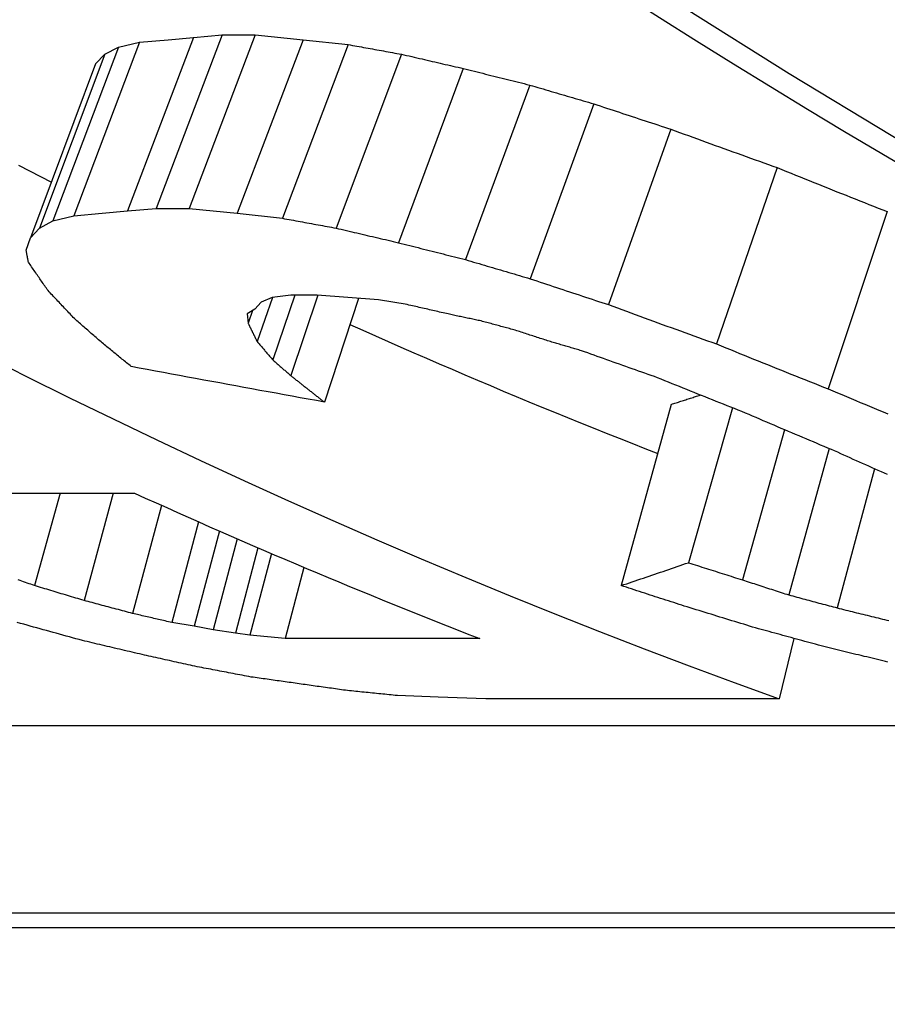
# Model space of a CAD drawing. Header units: millimetres. Extents: x -35 to 3561, y -10 to 463.
# Tile 14 of 24: x 209.13 to 211.4, y 406.13 to 408.7. Entities that reach past the tile are written whole.
import ezdxf

# ---------------------------------------------------------------- set-up
doc = ezdxf.new("R2010")
doc.units = ezdxf.units.MM
doc.layers.add('DETAIL', color=2, linetype='Continuous')

msp = doc.modelspace()

# ---------------------------------------------------------------- linework, layer by layer
at = {"layer": 'DETAIL'}
for p, q in [((209.4455, 408.6433), (209.2736, 408.1894)), ((209.3903, 408.6306), (209.4455, 408.6433)), ((209.5866, 408.6559), (209.4142, 408.2024)), ((209.4455, 408.6433), (209.5202, 408.6497)), ((209.6617, 408.6622), (209.4891, 408.2087)), ((209.5202, 408.6497), (209.5866, 408.6559)), ((209.7482, 408.6622), (209.5756, 408.2087)), ((209.5866, 408.6559), (209.6617, 408.6622)), ((209.6617, 408.6622), (209.7482, 408.6622)), ((209.8732, 408.6497), (209.7011, 408.196)), ((209.7482, 408.6622), (209.8732, 408.6497)), ((209.8732, 408.6497), (209.9906, 408.6371)), ((209.3903, 408.6306), (209.2189, 408.1765)), ((209.3549, 408.6119), (209.3903, 408.6306)), ((209.9906, 408.6371), (209.8189, 408.1831)), ((209.3307, 408.5868), (209.1609, 408.1318)), ((209.3549, 408.6119), (209.1842, 408.1574)), ((209.3307, 408.5868), (209.3549, 408.6119)), ((210.1301, 408.6119), (209.9593, 408.1574)), ((210.292, 408.5746), (210.1227, 408.1193)), ((210.4655, 408.5313), (210.2978, 408.0751)), ((210.633, 408.4822), (210.4672, 408.025)), ((210.8344, 408.4159), (210.6712, 407.9573)), ((211.1129, 408.3154), (210.9536, 407.8547)), ((209.3481, 408.196), (209.4142, 408.2024)), ((209.4142, 408.2024), (209.4891, 408.2087)), ((209.4891, 408.2087), (209.5756, 408.2087)), ((209.5756, 408.2087), (209.7011, 408.196)), ((211.4005, 408.2004), (211.246, 407.7373)), ((209.1842, 408.1574), (209.2189, 408.1765)), ((209.2189, 408.1765), (209.2736, 408.1894)), ((209.2736, 408.1894), (209.3481, 408.196)), ((209.7011, 408.196), (209.8189, 408.1831)), ((209.1609, 408.1318), (209.1842, 408.1574)), ((209.1492, 408.1001), (209.1609, 408.1318)), ((209.7929, 407.9757), (209.7531, 407.8606)), ((209.7924, 407.9757), (209.7636, 407.9634)), ((209.841, 407.9819), (209.7924, 407.9757)), ((209.8517, 407.9819), (209.7941, 407.8132)), ((209.9115, 407.9818), (209.8408, 407.7721)), ((209.9098, 407.9819), (209.841, 407.9819)), ((209.9904, 407.9757), (209.9098, 407.9819)), ((210.0183, 407.9736), (209.9289, 407.7026)), ((210.0706, 407.9696), (209.9904, 407.9757)), ((210.1456, 407.9573), (210.0706, 407.9696)), ((209.7466, 407.9451), (209.7266, 407.9329)), ((209.7636, 407.9634), (209.7466, 407.9451)), ((209.7266, 407.9329), (209.7294, 407.9088)), ((209.741, 407.9417), (209.7294, 407.9088)), ((210.8358, 407.6967), (210.7044, 407.2232)), ((210.9956, 407.6875), (210.8805, 407.2829)), ((211.1313, 407.6306), (211.0217, 407.2381)), ((211.2481, 407.5813), (211.143, 407.1987)), ((211.3674, 407.5281), (211.2691, 407.1649)), ((208.8467, 407.4646), (209.4326, 407.4646)), ((209.2377, 407.4646), (209.1707, 407.2232)), ((209.377, 407.4646), (209.3004, 407.1841)), ((209.503, 407.4328), (209.427, 407.1504)), ((209.5998, 407.3897), (209.5298, 407.1266)), ((209.6542, 407.3658), (209.5883, 407.1171)), ((209.7004, 407.3456), (209.6376, 407.1078)), ((209.755, 407.322), (209.6962, 407.0984)), ((209.7902, 407.3069), (209.7342, 407.0936)), ((209.8753, 407.2708), (209.8266, 407.0844)), ((209.5883, 407.1171), (209.5298, 407.1266)), ((209.6376, 407.1078), (209.5883, 407.1171)), ((209.6962, 407.0984), (209.6376, 407.1078)), ((209.7342, 407.0936), (209.6962, 407.0984)), ((209.7802, 407.089), (209.7342, 407.0936)), ((209.8266, 407.0844), (209.7802, 407.089)), ((210.3349, 407.0844), (209.8266, 407.0844)), ((211.1559, 407.0852), (211.1177, 406.927)), ((210.2264, 406.9314), (210.1196, 406.9357)), ((210.3507, 406.927), (210.2264, 406.9314)), ((211.1177, 406.927), (210.3507, 406.927)), ((204.211, 406.8577), (214.614, 406.8577)), ((216.3089, 406.3666), (204.1338, 406.3666)), ((204.1827, 406.3298), (216.5728, 406.3298))]:
    msp.add_line(p, q, dxfattribs=at)
at = {"layer": 'DETAIL', "flags": 128}
for points in [[(213.0809, 407.5194), (212.7988, 407.6529), (212.5184, 407.7915), (212.2398, 407.9353), (211.9629, 408.0841), (211.6879, 408.2381), (211.4148, 408.397), (211.1438, 408.5609), (210.8747, 408.7298), (210.6078, 408.9037), (210.3431, 409.0824), (210.0806, 409.2661), (209.8205, 409.4546)], [(209.9906, 408.6371), (209.9964, 408.636), (210.0022, 408.635), (210.008, 408.6339), (210.0138, 408.6329), (210.0196, 408.6318), (210.0254, 408.6308), (210.0313, 408.6297), (210.0371, 408.6287), (210.0429, 408.6276), (210.0487, 408.6266), (210.0545, 408.6255), (210.0603, 408.6245), (210.0661, 408.6234), (210.0719, 408.6224), (210.0778, 408.6213), (210.0836, 408.6203), (210.0894, 408.6192), (210.0952, 408.6182), (210.101, 408.6171), (210.1068, 408.6161), (210.1126, 408.615), (210.1184, 408.614), (210.1243, 408.6129), (210.1301, 408.6119)], [(210.1301, 408.6119), (210.1368, 408.6103), (210.1436, 408.6088), (210.1503, 408.6072), (210.157, 408.6056), (210.1638, 408.6041), (210.1705, 408.6025), (210.1773, 408.601), (210.184, 408.5994), (210.1908, 408.5978), (210.1975, 408.5963), (210.2043, 408.5947), (210.211, 408.5932), (210.2178, 408.5916), (210.2245, 408.5901), (210.2312, 408.5885), (210.238, 408.587), (210.2447, 408.5854), (210.2515, 408.5839), (210.2582, 408.5823), (210.265, 408.5808), (210.2717, 408.5792), (210.2785, 408.5777), (210.2852, 408.5761), (210.292, 408.5746)], [(210.292, 408.5746), (210.2992, 408.5728), (210.3064, 408.5709), (210.3137, 408.5691), (210.3209, 408.5673), (210.3281, 408.5655), (210.3353, 408.5637), (210.3426, 408.5619), (210.3498, 408.5601), (210.357, 408.5583), (210.3643, 408.5565), (210.3715, 408.5547), (210.3787, 408.5529), (210.3859, 408.5511), (210.3932, 408.5493), (210.4004, 408.5475), (210.4076, 408.5457), (210.4149, 408.5439), (210.4221, 408.5421), (210.4293, 408.5403), (210.4366, 408.5385), (210.4438, 408.5367), (210.451, 408.5349), (210.4583, 408.5331), (210.4655, 408.5313)], [(210.4655, 408.5313), (210.4725, 408.5292), (210.4794, 408.5272), (210.4864, 408.5251), (210.4934, 408.5231), (210.5004, 408.521), (210.5074, 408.5189), (210.5143, 408.5169), (210.5213, 408.5148), (210.5283, 408.5128), (210.5353, 408.5107), (210.5423, 408.5087), (210.5492, 408.5067), (210.5562, 408.5046), (210.5632, 408.5026), (210.5702, 408.5005), (210.5772, 408.4985), (210.5842, 408.4964), (210.5911, 408.4944), (210.5981, 408.4924), (210.6051, 408.4903), (210.6121, 408.4883), (210.6191, 408.4862), (210.6261, 408.4842), (210.633, 408.4822)], [(210.633, 408.4822), (210.6414, 408.4794), (210.6498, 408.4766), (210.6582, 408.4738), (210.6666, 408.4711), (210.675, 408.4683), (210.6834, 408.4655), (210.6917, 408.4627), (210.7001, 408.46), (210.7085, 408.4572), (210.7169, 408.4544), (210.7253, 408.4517), (210.7337, 408.4489), (210.7421, 408.4462), (210.7505, 408.4434), (210.7589, 408.4406), (210.7673, 408.4379), (210.7756, 408.4351), (210.784, 408.4324), (210.7924, 408.4296), (210.8008, 408.4269), (210.8092, 408.4241), (210.8176, 408.4214), (210.826, 408.4187), (210.8344, 408.4159)], [(210.8344, 408.4159), (210.846, 408.4117), (210.8576, 408.4074), (210.8692, 408.4032), (210.8808, 408.399), (210.8924, 408.3948), (210.904, 408.3905), (210.9155, 408.3863), (210.9271, 408.3821), (210.9387, 408.3779), (210.9503, 408.3737), (210.9619, 408.3695), (210.9735, 408.3653), (210.9851, 408.3612), (210.9967, 408.357), (211.0083, 408.3528), (211.02, 408.3486), (211.0316, 408.3444), (211.0432, 408.3403), (211.0548, 408.3361), (211.0664, 408.332), (211.078, 408.3278), (211.0896, 408.3237), (211.1013, 408.3195), (211.1129, 408.3154)], [(209.1293, 408.3218), (209.158, 408.307), (209.1866, 408.2924), (209.2153, 408.2778)], [(211.1129, 408.3154), (211.1248, 408.3105), (211.1368, 408.3057), (211.1488, 408.3008), (211.1607, 408.296), (211.1727, 408.2911), (211.1847, 408.2863), (211.1966, 408.2815), (211.2086, 408.2767), (211.2206, 408.2718), (211.2326, 408.267), (211.2445, 408.2622), (211.2565, 408.2574), (211.2685, 408.2526), (211.2805, 408.2479), (211.2925, 408.2431), (211.3045, 408.2383), (211.3165, 408.2336), (211.3285, 408.2288), (211.3405, 408.224), (211.3525, 408.2193), (211.3645, 408.2145), (211.3765, 408.2098), (211.3885, 408.2051), (211.4005, 408.2004)], [(209.8189, 408.1831), (209.8248, 408.182), (209.8306, 408.181), (209.8365, 408.1799), (209.8423, 408.1788), (209.8482, 408.1777), (209.854, 408.1767), (209.8599, 408.1756), (209.8657, 408.1745), (209.8716, 408.1734), (209.8774, 408.1724), (209.8833, 408.1713), (209.8891, 408.1702), (209.895, 408.1692), (209.9008, 408.1681), (209.9067, 408.167), (209.9125, 408.1659), (209.9184, 408.1649), (209.9242, 408.1638), (209.9301, 408.1627), (209.9359, 408.1617), (209.9418, 408.1606), (209.9476, 408.1595), (209.9535, 408.1584), (209.9593, 408.1574)], [(209.9593, 408.1574), (209.9661, 408.1558), (209.9729, 408.1542), (209.9798, 408.1526), (209.9866, 408.151), (209.9934, 408.1494), (210.0002, 408.1478), (210.007, 408.1462), (210.0138, 408.1446), (210.0206, 408.1431), (210.0274, 408.1415), (210.0342, 408.1399), (210.041, 408.1383), (210.0478, 408.1367), (210.0546, 408.1351), (210.0614, 408.1335), (210.0682, 408.132), (210.075, 408.1304), (210.0818, 408.1288), (210.0886, 408.1272), (210.0954, 408.1256), (210.1022, 408.124), (210.109, 408.1225), (210.1158, 408.1209), (210.1227, 408.1193)], [(209.1549, 408.0687), (209.1547, 408.07), (209.1544, 408.0713), (209.1542, 408.0726), (209.154, 408.0739), (209.1537, 408.0752), (209.1535, 408.0765), (209.1532, 408.0778), (209.153, 408.0791), (209.1528, 408.0804), (209.1525, 408.0818), (209.1523, 408.0831), (209.1521, 408.0844), (209.1518, 408.0857), (209.1516, 408.087), (209.1513, 408.0883), (209.1511, 408.0896), (209.1509, 408.0909), (209.1506, 408.0922), (209.1504, 408.0936), (209.1502, 408.0949), (209.1499, 408.0962), (209.1497, 408.0975), (209.1494, 408.0988), (209.1492, 408.1001)], [(210.1227, 408.1193), (210.1299, 408.1174), (210.1372, 408.1156), (210.1445, 408.1137), (210.1518, 408.1119), (210.1591, 408.1101), (210.1664, 408.1082), (210.1737, 408.1064), (210.181, 408.1045), (210.1883, 408.1027), (210.1956, 408.1008), (210.2029, 408.099), (210.2102, 408.0971), (210.2175, 408.0953), (210.2248, 408.0935), (210.2321, 408.0916), (210.2394, 408.0898), (210.2467, 408.0879), (210.254, 408.0861), (210.2613, 408.0843), (210.2686, 408.0824), (210.2759, 408.0806), (210.2832, 408.0788), (210.2905, 408.0769), (210.2978, 408.0751)], [(210.2978, 408.0751), (210.3049, 408.073), (210.3119, 408.0709), (210.319, 408.0688), (210.326, 408.0667), (210.3331, 408.0646), (210.3401, 408.0625), (210.3472, 408.0604), (210.3543, 408.0583), (210.3613, 408.0562), (210.3684, 408.0541), (210.3754, 408.0521), (210.3825, 408.05), (210.3896, 408.0479), (210.3966, 408.0458), (210.4037, 408.0437), (210.4107, 408.0416), (210.4178, 408.0395), (210.4249, 408.0375), (210.4319, 408.0354), (210.439, 408.0333), (210.446, 408.0312), (210.4531, 408.0291), (210.4602, 408.0271), (210.4672, 408.025)], [(209.2063, 407.9941), (209.2041, 407.9971), (209.202, 408.0002), (209.1998, 408.0033), (209.1977, 408.0064), (209.1955, 408.0095), (209.1934, 408.0126), (209.1913, 408.0157), (209.1891, 408.0188), (209.187, 408.0219), (209.1848, 408.025), (209.1827, 408.0281), (209.1805, 408.0312), (209.1784, 408.0343), (209.1763, 408.0374), (209.1741, 408.0405), (209.172, 408.0437), (209.1699, 408.0468), (209.1677, 408.0499), (209.1656, 408.053), (209.1635, 408.0562), (209.1613, 408.0593), (209.1592, 408.0624), (209.1571, 408.0655), (209.1549, 408.0687)], [(210.4672, 408.025), (210.4757, 408.0221), (210.4842, 408.0193), (210.4927, 408.0165), (210.5012, 408.0136), (210.5097, 408.0108), (210.5182, 408.008), (210.5267, 408.0051), (210.5352, 408.0023), (210.5437, 407.9995), (210.5522, 407.9967), (210.5607, 407.9938), (210.5692, 407.991), (210.5777, 407.9882), (210.5862, 407.9854), (210.5947, 407.9826), (210.6032, 407.9798), (210.6117, 407.977), (210.6202, 407.9741), (210.6287, 407.9713), (210.6372, 407.9685), (210.6457, 407.9657), (210.6542, 407.9629), (210.6627, 407.9601), (210.6712, 407.9573)], [(209.2753, 407.9209), (209.2724, 407.924), (209.2695, 407.927), (209.2666, 407.93), (209.2638, 407.933), (209.2609, 407.9361), (209.258, 407.9391), (209.2551, 407.9421), (209.2522, 407.9452), (209.2494, 407.9482), (209.2465, 407.9513), (209.2436, 407.9543), (209.2407, 407.9573), (209.2379, 407.9604), (209.235, 407.9634), (209.2321, 407.9665), (209.2292, 407.9695), (209.2264, 407.9726), (209.2235, 407.9757), (209.2206, 407.9787), (209.2178, 407.9818), (209.2149, 407.9848), (209.212, 407.9879), (209.2092, 407.991), (209.2063, 407.9941)], [(210.2522, 407.9329), (210.2478, 407.9339), (210.2433, 407.9349), (210.2389, 407.9359), (210.2345, 407.9369), (210.23, 407.938), (210.2256, 407.939), (210.2211, 407.94), (210.2167, 407.941), (210.2122, 407.942), (210.2078, 407.9431), (210.2034, 407.9441), (210.1989, 407.9451), (210.1945, 407.9461), (210.19, 407.9471), (210.1856, 407.9481), (210.1811, 407.9492), (210.1767, 407.9502), (210.1723, 407.9512), (210.1678, 407.9522), (210.1634, 407.9533), (210.1589, 407.9543), (210.1545, 407.9553), (210.15, 407.9563), (210.1456, 407.9573)], [(210.6712, 407.9573), (210.6829, 407.953), (210.6947, 407.9487), (210.7064, 407.9444), (210.7182, 407.9401), (210.73, 407.9357), (210.7417, 407.9314), (210.7535, 407.9271), (210.7652, 407.9228), (210.777, 407.9186), (210.7888, 407.9143), (210.8005, 407.91), (210.8123, 407.9057), (210.8241, 407.9014), (210.8358, 407.8972), (210.8476, 407.8929), (210.8594, 407.8886), (210.8712, 407.8844), (210.8829, 407.8801), (210.8947, 407.8759), (210.9065, 407.8716), (210.9183, 407.8674), (210.9301, 407.8632), (210.9419, 407.8589), (210.9536, 407.8547)], [(209.3511, 407.8547), (209.3479, 407.8574), (209.3448, 407.8602), (209.3416, 407.8629), (209.3384, 407.8657), (209.3353, 407.8684), (209.3321, 407.8712), (209.3289, 407.8739), (209.3258, 407.8767), (209.3226, 407.8794), (209.3195, 407.8822), (209.3163, 407.8849), (209.3131, 407.8877), (209.31, 407.8904), (209.3068, 407.8932), (209.3037, 407.896), (209.3005, 407.8987), (209.2974, 407.9015), (209.2942, 407.9043), (209.291, 407.9071), (209.2879, 407.9098), (209.2847, 407.9126), (209.2816, 407.9154), (209.2784, 407.9182), (209.2753, 407.9209)], [(210.3383, 407.9147), (210.3347, 407.9155), (210.3311, 407.9163), (210.3275, 407.917), (210.3239, 407.9178), (210.3204, 407.9185), (210.3168, 407.9193), (210.3132, 407.92), (210.3096, 407.9208), (210.306, 407.9215), (210.3024, 407.9223), (210.2988, 407.923), (210.2953, 407.9238), (210.2917, 407.9246), (210.2881, 407.9253), (210.2845, 407.9261), (210.2809, 407.9268), (210.2773, 407.9276), (210.2737, 407.9283), (210.2702, 407.9291), (210.2666, 407.9299), (210.263, 407.9306), (210.2594, 407.9314), (210.2558, 407.9321), (210.2522, 407.9329)], [(209.7294, 407.9088), (209.7299, 407.9078), (209.7304, 407.9068), (209.7309, 407.9058), (209.7314, 407.9048), (209.7319, 407.9037), (209.7324, 407.9027), (209.7329, 407.9017), (209.7334, 407.9007), (209.7339, 407.8997), (209.7343, 407.8987), (209.7348, 407.8977), (209.7353, 407.8967), (209.7358, 407.8957), (209.7363, 407.8947), (209.7368, 407.8937), (209.7373, 407.8927), (209.7378, 407.8917), (209.7383, 407.8906), (209.7388, 407.8896), (209.7393, 407.8886), (209.7397, 407.8876), (209.7402, 407.8866), (209.7407, 407.8856), (209.7412, 407.8846)], [(209.9957, 407.9052), (210.029, 407.8903), (210.0623, 407.8755), (210.0956, 407.8608), (210.129, 407.8461), (210.1623, 407.8316), (210.1957, 407.8171), (210.2291, 407.8026), (210.2626, 407.7883), (210.296, 407.774), (210.3295, 407.7598), (210.363, 407.7456), (210.3965, 407.7316), (210.43, 407.7176), (210.4636, 407.7037), (210.4972, 407.6898), (210.5308, 407.6761), (210.5644, 407.6624), (210.598, 407.6487), (210.6317, 407.6352), (210.6654, 407.6217), (210.6991, 407.6083), (210.7328, 407.595), (210.7665, 407.5817), (210.8003, 407.5686)], [(210.4277, 407.8905), (210.424, 407.8915), (210.4203, 407.8925), (210.4165, 407.8935), (210.4128, 407.8946), (210.4091, 407.8956), (210.4053, 407.8966), (210.4016, 407.8976), (210.3979, 407.8986), (210.3942, 407.8996), (210.3904, 407.9006), (210.3867, 407.9016), (210.383, 407.9026), (210.3793, 407.9036), (210.3755, 407.9046), (210.3718, 407.9056), (210.3681, 407.9067), (210.3644, 407.9077), (210.3606, 407.9087), (210.3569, 407.9097), (210.3532, 407.9107), (210.3495, 407.9117), (210.3457, 407.9127), (210.342, 407.9137), (210.3383, 407.9147)], [(209.7412, 407.8846), (209.7417, 407.8836), (209.7422, 407.8826), (209.7427, 407.8816), (209.7432, 407.8806), (209.7437, 407.8796), (209.7442, 407.8786), (209.7447, 407.8776), (209.7452, 407.8766), (209.7457, 407.8756), (209.7462, 407.8746), (209.7466, 407.8736), (209.7471, 407.8726), (209.7476, 407.8716), (209.7481, 407.8706), (209.7486, 407.8696), (209.7491, 407.8686), (209.7496, 407.8676), (209.7501, 407.8666), (209.7506, 407.8656), (209.7511, 407.8646), (209.7516, 407.8636), (209.7521, 407.8626), (209.7526, 407.8616), (209.7531, 407.8606)], [(210.5201, 407.8606), (210.5162, 407.8618), (210.5124, 407.8631), (210.5085, 407.8643), (210.5047, 407.8656), (210.5008, 407.8668), (210.497, 407.868), (210.4931, 407.8693), (210.4893, 407.8705), (210.4854, 407.8718), (210.4816, 407.873), (210.4777, 407.8743), (210.4739, 407.8755), (210.47, 407.8768), (210.4662, 407.878), (210.4623, 407.8793), (210.4585, 407.8805), (210.4546, 407.8818), (210.4508, 407.883), (210.4469, 407.8843), (210.4431, 407.8855), (210.4393, 407.8868), (210.4354, 407.888), (210.4316, 407.8893), (210.4277, 407.8905)], [(209.4239, 407.7956), (209.4208, 407.798), (209.4178, 407.8005), (209.4148, 407.8029), (209.4117, 407.8054), (209.4087, 407.8078), (209.4056, 407.8103), (209.4026, 407.8127), (209.3996, 407.8152), (209.3965, 407.8176), (209.3935, 407.8201), (209.3905, 407.8226), (209.3874, 407.825), (209.3844, 407.8275), (209.3814, 407.83), (209.3783, 407.8324), (209.3753, 407.8349), (209.3723, 407.8374), (209.3693, 407.8398), (209.3662, 407.8423), (209.3632, 407.8448), (209.3602, 407.8473), (209.3571, 407.8497), (209.3541, 407.8522), (209.3511, 407.8547)], [(209.7531, 407.8606), (209.7548, 407.8586), (209.7565, 407.8566), (209.7582, 407.8546), (209.7599, 407.8526), (209.7616, 407.8507), (209.7633, 407.8487), (209.765, 407.8467), (209.7667, 407.8447), (209.7684, 407.8427), (209.7701, 407.8408), (209.7718, 407.8388), (209.7735, 407.8368), (209.7752, 407.8348), (209.777, 407.8329), (209.7787, 407.8309), (209.7804, 407.8289), (209.7821, 407.8269), (209.7838, 407.825), (209.7855, 407.823), (209.7872, 407.821), (209.7889, 407.8191), (209.7906, 407.8171), (209.7923, 407.8151), (209.7941, 407.8132)], [(210.6007, 407.8369), (210.5973, 407.8379), (210.594, 407.8389), (210.5906, 407.8399), (210.5873, 407.8409), (210.5839, 407.8418), (210.5805, 407.8428), (210.5772, 407.8438), (210.5738, 407.8448), (210.5705, 407.8458), (210.5671, 407.8468), (210.5637, 407.8477), (210.5604, 407.8487), (210.557, 407.8497), (210.5537, 407.8507), (210.5503, 407.8517), (210.547, 407.8527), (210.5436, 407.8537), (210.5402, 407.8547), (210.5369, 407.8556), (210.5335, 407.8566), (210.5302, 407.8576), (210.5268, 407.8586), (210.5234, 407.8596), (210.5201, 407.8606)], [(210.9536, 407.8547), (210.9658, 407.8497), (210.978, 407.8448), (210.9901, 407.8398), (211.0023, 407.8349), (211.0144, 407.83), (211.0266, 407.825), (211.0388, 407.8201), (211.051, 407.8152), (211.0631, 407.8103), (211.0753, 407.8054), (211.0875, 407.8005), (211.0997, 407.7956), (211.1118, 407.7907), (211.124, 407.7858), (211.1362, 407.7809), (211.1484, 407.776), (211.1606, 407.7712), (211.1728, 407.7663), (211.185, 407.7615), (211.1972, 407.7566), (211.2094, 407.7518), (211.2216, 407.7469), (211.2338, 407.7421), (211.246, 407.7373)], [(209.0348, 407.8279), (209.1483, 407.7706), (209.2621, 407.7141), (209.3762, 407.6585), (209.4905, 407.6037), (209.6051, 407.5498), (209.72, 407.4967), (209.8351, 407.4445), (209.9505, 407.3931), (210.0661, 407.3426), (210.182, 407.293), (210.2982, 407.2442), (210.4146, 407.1963), (210.5312, 407.1492), (210.648, 407.103), (210.7651, 407.0577), (210.8824, 407.0133), (211, 406.9697), (211.1177, 406.927)], [(210.8, 407.7663), (210.7916, 407.7692), (210.7833, 407.7722), (210.775, 407.7751), (210.7667, 407.778), (210.7584, 407.7809), (210.7501, 407.7838), (210.7418, 407.7868), (210.7335, 407.7897), (210.7252, 407.7926), (210.7169, 407.7956), (210.7086, 407.7985), (210.7003, 407.8015), (210.692, 407.8044), (210.6837, 407.8073), (210.6754, 407.8103), (210.6671, 407.8132), (210.6588, 407.8162), (210.6505, 407.8191), (210.6422, 407.8221), (210.6339, 407.8251), (210.6256, 407.828), (210.6173, 407.831), (210.609, 407.834), (210.6007, 407.8369)], [(209.9289, 407.7026), (209.9078, 407.7065), (209.8868, 407.7103), (209.8657, 407.7141), (209.8446, 407.718), (209.8236, 407.7218), (209.8025, 407.7256), (209.7815, 407.7295), (209.7604, 407.7334), (209.7394, 407.7372), (209.7184, 407.7411), (209.6973, 407.7449), (209.6763, 407.7488), (209.6552, 407.7527), (209.6342, 407.7566), (209.6132, 407.7604), (209.5921, 407.7643), (209.5711, 407.7682), (209.55, 407.7721), (209.529, 407.776), (209.508, 407.7799), (209.487, 407.7838), (209.4659, 407.7877), (209.4449, 407.7916), (209.4239, 407.7956)], [(209.7941, 407.8132), (209.796, 407.8114), (209.7979, 407.8097), (209.7999, 407.808), (209.8018, 407.8063), (209.8038, 407.8046), (209.8057, 407.8028), (209.8077, 407.8011), (209.8096, 407.7994), (209.8116, 407.7977), (209.8135, 407.796), (209.8154, 407.7943), (209.8174, 407.7926), (209.8193, 407.7908), (209.8213, 407.7891), (209.8232, 407.7874), (209.8252, 407.7857), (209.8271, 407.784), (209.8291, 407.7823), (209.831, 407.7806), (209.833, 407.7789), (209.8349, 407.7772), (209.8369, 407.7755), (209.8388, 407.7738), (209.8408, 407.7721)], [(209.8408, 407.7721), (209.8426, 407.7706), (209.8444, 407.7691), (209.8462, 407.7677), (209.8481, 407.7662), (209.8499, 407.7648), (209.8517, 407.7633), (209.8535, 407.7619), (209.8553, 407.7604), (209.8572, 407.759), (209.859, 407.7575), (209.8608, 407.7561), (209.8626, 407.7546), (209.8645, 407.7532), (209.8663, 407.7517), (209.8681, 407.7503), (209.8699, 407.7488), (209.8718, 407.7474), (209.8736, 407.746), (209.8754, 407.7445), (209.8772, 407.7431), (209.8791, 407.7416), (209.8809, 407.7402), (209.8827, 407.7387), (209.8845, 407.7373)], [(211.0295, 407.6741), (211.0199, 407.6779), (211.0104, 407.6817), (211.0008, 407.6855), (210.9912, 407.6893), (210.9816, 407.6931), (210.972, 407.6969), (210.9625, 407.7008), (210.9529, 407.7046), (210.9433, 407.7084), (210.9338, 407.7122), (210.9242, 407.7161), (210.9146, 407.7199), (210.9051, 407.7238), (210.8955, 407.7276), (210.8859, 407.7315), (210.8764, 407.7353), (210.8668, 407.7392), (210.8573, 407.743), (210.8477, 407.7469), (210.8382, 407.7508), (210.8286, 407.7547), (210.8191, 407.7585), (210.8095, 407.7624), (210.8, 407.7663)], [(209.8845, 407.7373), (209.8864, 407.7358), (209.8882, 407.7344), (209.8901, 407.7329), (209.8919, 407.7315), (209.8938, 407.73), (209.8956, 407.7286), (209.8975, 407.7271), (209.8993, 407.7257), (209.9011, 407.7243), (209.903, 407.7228), (209.9048, 407.7214), (209.9067, 407.7199), (209.9085, 407.7185), (209.9104, 407.717), (209.9122, 407.7156), (209.9141, 407.7141), (209.9159, 407.7127), (209.9178, 407.7113), (209.9196, 407.7098), (209.9215, 407.7084), (209.9233, 407.7069), (209.9252, 407.7055), (209.927, 407.7041), (209.9289, 407.7026)], [(211.246, 407.7373), (211.258, 407.7322), (211.27, 407.7272), (211.2819, 407.7221), (211.2939, 407.7171), (211.3059, 407.7121), (211.3179, 407.707), (211.3299, 407.702), (211.3419, 407.697), (211.3539, 407.692), (211.3659, 407.687), (211.3779, 407.682), (211.3899, 407.677), (211.4019, 407.672)], [(210.8358, 407.6967), (210.839, 407.6977), (210.8421, 407.6988), (210.8453, 407.6998), (210.8484, 407.7008), (210.8516, 407.7018), (210.8547, 407.7028), (210.8578, 407.7038), (210.861, 407.7049), (210.8641, 407.7059), (210.8673, 407.7069), (210.8704, 407.7079), (210.8736, 407.709), (210.8767, 407.71), (210.8799, 407.711), (210.883, 407.712), (210.8862, 407.713), (210.8893, 407.7141), (210.8925, 407.7151), (210.8956, 407.7161), (210.8987, 407.7171), (210.9019, 407.7182), (210.905, 407.7192), (210.9082, 407.7202), (210.9113, 407.7212)], [(211.2544, 407.5787), (211.245, 407.5826), (211.2356, 407.5866), (211.2262, 407.5905), (211.2168, 407.5944), (211.2075, 407.5984), (211.1981, 407.6023), (211.1887, 407.6063), (211.1793, 407.6102), (211.17, 407.6142), (211.1606, 407.6181), (211.1512, 407.6221), (211.1418, 407.6261), (211.1325, 407.6301), (211.1231, 407.634), (211.1137, 407.638), (211.1044, 407.642), (211.095, 407.646), (211.0856, 407.65), (211.0763, 407.654), (211.0669, 407.658), (211.0576, 407.662), (211.0482, 407.666), (211.0389, 407.6701), (211.0295, 407.6741)], [(211.4013, 407.513), (211.3932, 407.5167), (211.385, 407.5203), (211.3768, 407.5239), (211.3686, 407.5275), (211.3605, 407.5312), (211.3523, 407.5348), (211.3441, 407.5384), (211.336, 407.5421), (211.3278, 407.5457), (211.3196, 407.5494), (211.3115, 407.553), (211.3033, 407.5567), (211.2952, 407.5603), (211.287, 407.564), (211.2788, 407.5677), (211.2707, 407.5714), (211.2625, 407.575), (211.2544, 407.5787)], [(210.7044, 407.2232), (210.7117, 407.2256), (210.7191, 407.2281), (210.7264, 407.2306), (210.7337, 407.233), (210.7411, 407.2355), (210.7484, 407.238), (210.7557, 407.2404), (210.7631, 407.2429), (210.7704, 407.2454), (210.7777, 407.2479), (210.7851, 407.2504), (210.7924, 407.2529), (210.7998, 407.2553), (210.8071, 407.2578), (210.8144, 407.2603), (210.8218, 407.2628), (210.8291, 407.2653), (210.8365, 407.2678), (210.8438, 407.2703), (210.8512, 407.2728), (210.8585, 407.2753), (210.8658, 407.2779), (210.8732, 407.2804), (210.8805, 407.2829)], [(210.8805, 407.2829), (210.8864, 407.281), (210.8923, 407.2791), (210.8982, 407.2772), (210.904, 407.2754), (210.9099, 407.2735), (210.9158, 407.2716), (210.9217, 407.2697), (210.9276, 407.2679), (210.9334, 407.266), (210.9393, 407.2641), (210.9452, 407.2623), (210.9511, 407.2604), (210.957, 407.2585), (210.9629, 407.2567), (210.9687, 407.2548), (210.9746, 407.253), (210.9805, 407.2511), (210.9864, 407.2492), (210.9923, 407.2474), (210.9982, 407.2455), (211.004, 407.2437), (211.0099, 407.2418), (211.0158, 407.24), (211.0217, 407.2381)], [(209.1707, 407.2232), (209.166, 407.2248), (209.1613, 407.2265), (209.1566, 407.2281), (209.1519, 407.2298), (209.1473, 407.2314), (209.1426, 407.2331), (209.1379, 407.2347), (209.1332, 407.2364), (209.1285, 407.238)], [(209.3004, 407.1841), (209.295, 407.1858), (209.2896, 407.1874), (209.2842, 407.189), (209.2788, 407.1906), (209.2734, 407.1922), (209.268, 407.1938), (209.2626, 407.1955), (209.2572, 407.1971), (209.2517, 407.1987), (209.2463, 407.2003), (209.2409, 407.2019), (209.2355, 407.2036), (209.2301, 407.2052), (209.2247, 407.2068), (209.2193, 407.2085), (209.2139, 407.2101), (209.2085, 407.2117), (209.2031, 407.2134), (209.1977, 407.215), (209.1923, 407.2166), (209.1869, 407.2183), (209.1815, 407.2199), (209.1761, 407.2215), (209.1707, 407.2232)], [(210.8698, 407.1697), (210.8629, 407.1719), (210.856, 407.1741), (210.8491, 407.1763), (210.8422, 407.1785), (210.8353, 407.1807), (210.8284, 407.1829), (210.8215, 407.1852), (210.8146, 407.1874), (210.8077, 407.1896), (210.8008, 407.1918), (210.7939, 407.1941), (210.7871, 407.1963), (210.7802, 407.1985), (210.7733, 407.2007), (210.7664, 407.203), (210.7595, 407.2052), (210.7526, 407.2074), (210.7457, 407.2097), (210.7388, 407.2119), (210.7319, 407.2142), (210.7251, 407.2164), (210.7182, 407.2187), (210.7113, 407.2209), (210.7044, 407.2232)], [(211.0217, 407.2381), (211.0268, 407.2365), (211.0318, 407.2348), (211.0369, 407.2332), (211.0419, 407.2315), (211.047, 407.2298), (211.052, 407.2282), (211.0571, 407.2265), (211.0621, 407.2249), (211.0672, 407.2233), (211.0722, 407.2216), (211.0773, 407.22), (211.0823, 407.2183), (211.0874, 407.2167), (211.0924, 407.215), (211.0975, 407.2134), (211.1026, 407.2118), (211.1076, 407.2101), (211.1127, 407.2085), (211.1177, 407.2068), (211.1228, 407.2052), (211.1278, 407.2036), (211.1329, 407.2019), (211.1379, 407.2003), (211.143, 407.1987)], [(211.143, 407.1987), (211.1483, 407.1973), (211.1535, 407.1959), (211.1588, 407.1944), (211.164, 407.193), (211.1693, 407.1916), (211.1745, 407.1902), (211.1798, 407.1888), (211.185, 407.1874), (211.1903, 407.186), (211.1955, 407.1846), (211.2008, 407.1832), (211.206, 407.1818), (211.2113, 407.1803), (211.2165, 407.1789), (211.2218, 407.1775), (211.2271, 407.1761), (211.2323, 407.1747), (211.2376, 407.1733), (211.2428, 407.1719), (211.2481, 407.1705), (211.2533, 407.1691), (211.2586, 407.1677), (211.2638, 407.1663), (211.2691, 407.1649)], [(209.427, 407.1504), (209.4217, 407.1518), (209.4165, 407.1532), (209.4112, 407.1546), (209.4059, 407.156), (209.4006, 407.1574), (209.3954, 407.1588), (209.3901, 407.1602), (209.3848, 407.1616), (209.3795, 407.163), (209.3742, 407.1644), (209.369, 407.1658), (209.3637, 407.1672), (209.3584, 407.1686), (209.3531, 407.17), (209.3479, 407.1714), (209.3426, 407.1728), (209.3373, 407.1743), (209.332, 407.1757), (209.3268, 407.1771), (209.3215, 407.1785), (209.3162, 407.1799), (209.311, 407.1813), (209.3057, 407.1827), (209.3004, 407.1841)], [(209.5298, 407.1266), (209.5255, 407.1276), (209.5212, 407.1286), (209.5169, 407.1296), (209.5126, 407.1306), (209.5083, 407.1315), (209.5041, 407.1325), (209.4998, 407.1335), (209.4955, 407.1345), (209.4912, 407.1355), (209.4869, 407.1365), (209.4827, 407.1375), (209.4784, 407.1385), (209.4741, 407.1395), (209.4698, 407.1405), (209.4655, 407.1414), (209.4613, 407.1424), (209.457, 407.1434), (209.4527, 407.1444), (209.4484, 407.1454), (209.4441, 407.1464), (209.4399, 407.1474), (209.4356, 407.1484), (209.4313, 407.1494), (209.427, 407.1504)], [(211.0562, 407.1125), (211.0484, 407.1148), (211.0406, 407.1172), (211.0328, 407.1195), (211.0251, 407.1219), (211.0173, 407.1243), (211.0095, 407.1266), (211.0018, 407.129), (210.994, 407.1314), (210.9862, 407.1338), (210.9785, 407.1361), (210.9707, 407.1385), (210.9629, 407.1409), (210.9552, 407.1433), (210.9474, 407.1457), (210.9396, 407.1481), (210.9319, 407.1505), (210.9241, 407.1529), (210.9163, 407.1553), (210.9086, 407.1577), (210.9008, 407.1601), (210.8931, 407.1625), (210.8853, 407.1649), (210.8775, 407.1673), (210.8698, 407.1697)], [(211.2691, 407.1649), (211.2747, 407.1635), (211.2804, 407.1621), (211.286, 407.1607), (211.2917, 407.1593), (211.2973, 407.1579), (211.303, 407.1565), (211.3086, 407.1551), (211.3142, 407.1537), (211.3199, 407.1523), (211.3255, 407.1509), (211.3312, 407.1495), (211.3368, 407.1481), (211.3425, 407.1467), (211.3481, 407.1454), (211.3538, 407.144), (211.3594, 407.1426), (211.3651, 407.1412), (211.3707, 407.1398), (211.3763, 407.1384), (211.382, 407.137), (211.3876, 407.1356), (211.3933, 407.1342), (211.3989, 407.1328), (211.4046, 407.1315)], [(209.296, 407.0797), (209.2875, 407.082), (209.279, 407.0843), (209.2705, 407.0867), (209.262, 407.089), (209.2535, 407.0913), (209.245, 407.0937), (209.2365, 407.096), (209.228, 407.0984), (209.2195, 407.1007), (209.211, 407.103), (209.2025, 407.1054), (209.194, 407.1077), (209.1855, 407.1101), (209.177, 407.1125), (209.1685, 407.1148), (209.16, 407.1172), (209.1515, 407.1195), (209.143, 407.1219), (209.1345, 407.1243), (209.126, 407.1266)], [(211.2273, 407.0658), (211.2202, 407.0678), (211.213, 407.0697), (211.2059, 407.0716), (211.1988, 407.0735), (211.1916, 407.0755), (211.1845, 407.0774), (211.1774, 407.0793), (211.1702, 407.0813), (211.1631, 407.0832), (211.156, 407.0852), (211.1488, 407.0871), (211.1417, 407.089), (211.1346, 407.091), (211.1274, 407.0929), (211.1203, 407.0949), (211.1132, 407.0968), (211.1061, 407.0988), (211.0989, 407.1007), (211.0918, 407.1027), (211.0847, 407.1046), (211.0775, 407.1066), (211.0704, 407.1085), (211.0633, 407.1105), (211.0562, 407.1125)], [(209.452, 407.0429), (209.4455, 407.0444), (209.439, 407.0459), (209.4325, 407.0474), (209.426, 407.049), (209.4195, 407.0505), (209.413, 407.052), (209.4065, 407.0535), (209.4, 407.0551), (209.3935, 407.0566), (209.387, 407.0581), (209.3805, 407.0597), (209.374, 407.0612), (209.3675, 407.0627), (209.361, 407.0643), (209.3545, 407.0658), (209.348, 407.0673), (209.3415, 407.0689), (209.335, 407.0704), (209.3285, 407.072), (209.322, 407.0735), (209.3155, 407.0751), (209.309, 407.0766), (209.3025, 407.0781), (209.296, 407.0797)], [(209.5964, 407.011), (209.5904, 407.0124), (209.5844, 407.0137), (209.5784, 407.015), (209.5724, 407.0163), (209.5664, 407.0176), (209.5603, 407.0189), (209.5543, 407.0203), (209.5483, 407.0216), (209.5423, 407.0229), (209.5363, 407.0242), (209.5302, 407.0256), (209.5242, 407.0269), (209.5182, 407.0282), (209.5122, 407.0295), (209.5062, 407.0309), (209.5002, 407.0322), (209.4941, 407.0335), (209.4881, 407.0349), (209.4821, 407.0362), (209.4761, 407.0375), (209.4701, 407.0389), (209.4641, 407.0402), (209.4581, 407.0415), (209.452, 407.0429)], [(211.3957, 407.0246), (211.3887, 407.0263), (211.3817, 407.028), (211.3747, 407.0297), (211.3676, 407.0314), (211.3606, 407.0331), (211.3536, 407.0348), (211.3466, 407.0365), (211.3396, 407.0382), (211.3325, 407.04), (211.3255, 407.0417), (211.3185, 407.0434), (211.3115, 407.0451), (211.3045, 407.0468), (211.2975, 407.0485), (211.2904, 407.0503), (211.2834, 407.052), (211.2764, 407.0537), (211.2694, 407.0554), (211.2624, 407.0572), (211.2554, 407.0589), (211.2484, 407.0606), (211.2413, 407.0624), (211.2343, 407.0641), (211.2273, 407.0658)], [(211.4017, 407.0232), (211.3957, 407.0246)], [(209.7371, 406.9842), (209.7313, 406.9853), (209.7254, 406.9864), (209.7196, 406.9876), (209.7137, 406.9887), (209.7078, 406.9898), (209.702, 406.9909), (209.6961, 406.992), (209.6902, 406.9931), (209.6844, 406.9942), (209.6785, 406.9954), (209.6726, 406.9965), (209.6668, 406.9976), (209.6609, 406.9987), (209.6551, 406.9998), (209.6492, 407.0009), (209.6433, 407.0021), (209.6375, 407.0032), (209.6316, 407.0043), (209.6258, 407.0054), (209.6199, 407.0065), (209.614, 407.0077), (209.6082, 407.0088), (209.6023, 407.0099), (209.5964, 407.011)], [(209.8631, 406.9664), (209.8578, 406.9672), (209.8526, 406.9679), (209.8473, 406.9686), (209.8421, 406.9694), (209.8368, 406.9701), (209.8316, 406.9709), (209.8263, 406.9716), (209.8211, 406.9723), (209.8158, 406.9731), (209.8106, 406.9738), (209.8053, 406.9746), (209.8001, 406.9753), (209.7949, 406.976), (209.7896, 406.9768), (209.7844, 406.9775), (209.7791, 406.9783), (209.7739, 406.979), (209.7686, 406.9798), (209.7634, 406.9805), (209.7581, 406.9812), (209.7529, 406.982), (209.7476, 406.9827), (209.7424, 406.9835), (209.7371, 406.9842)], [(209.989, 406.9488), (209.9838, 406.9495), (209.9785, 406.9502), (209.9733, 406.951), (209.968, 406.9517), (209.9628, 406.9524), (209.9575, 406.9532), (209.9523, 406.9539), (209.947, 406.9546), (209.9418, 406.9554), (209.9365, 406.9561), (209.9313, 406.9568), (209.926, 406.9576), (209.9208, 406.9583), (209.9155, 406.959), (209.9103, 406.9598), (209.905, 406.9605), (209.8998, 406.9612), (209.8945, 406.962), (209.8893, 406.9627), (209.8841, 406.9635), (209.8788, 406.9642), (209.8736, 406.9649), (209.8683, 406.9657), (209.8631, 406.9664)], [(210.1196, 406.9357), (210.1142, 406.9362), (210.1088, 406.9368), (210.1033, 406.9373), (210.0979, 406.9379), (210.0924, 406.9384), (210.087, 406.9389), (210.0815, 406.9395), (210.0761, 406.94), (210.0707, 406.9406), (210.0652, 406.9411), (210.0598, 406.9417), (210.0543, 406.9422), (210.0489, 406.9428), (210.0434, 406.9433), (210.038, 406.9438), (210.0326, 406.9444), (210.0271, 406.9449), (210.0217, 406.9455), (210.0162, 406.946), (210.0108, 406.9466), (210.0054, 406.9471), (209.9999, 406.9477), (209.9945, 406.9482), (209.989, 406.9488)]]:
    msp.add_lwpolyline(points, dxfattribs=at)
at = {"layer": 'DETAIL'}
for centre, major_axis, start_param, end_param in [((226.2182, 430.4276), (0, 24.75), 5.206701, 10.240675), ((220.1944, 430.4276), (0, -24), 5.73995, 6.101734), ((220.0914, 430.4276), (0, -24.5), 5.748079, 6.09358), ((216.4292, 430.4276), (0, -24.5), 5.927086, 5.974652)]:
    msp.add_ellipse(centre, major_axis=major_axis, ratio=0.819152, start_param=start_param, end_param=end_param, dxfattribs=at)

doc.saveas('drawing.dxf')
